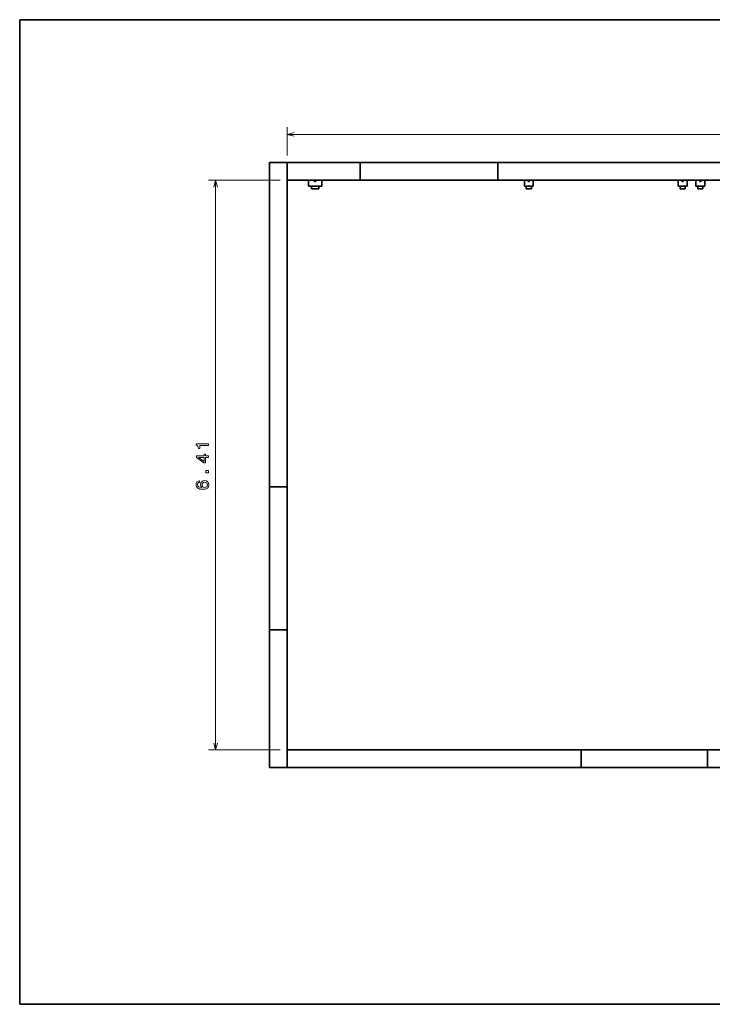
# Model space of a CAD drawing. Extents: x 10 to 410, y 10 to 287.
# Tile 1 of 23: x 10 to 205, y 10 to 287. Entities that reach past the tile are written whole.
import ezdxf

# ---------------------------------------------------------------- set-up
doc = ezdxf.new("R2010")
doc.units = 0

msp = doc.modelspace()

# ---------------------------------------------------------------- linework, layer by layer
at = {"color": 7, "lineweight": 35}
for p, q in [((410, 287), (10, 287)), ((10, 287), (10, 10)), ((80.25, 246.83), (80.25, 155.58)), ((85.25, 155.58), (85.25, 246.83)), ((85.25, 246.83), (105.75, 246.83)), ((105.75, 246.83), (144.5, 246.83)), ((144.5, 246.83), (214, 246.83)), ((105.75, 241.83), (85.25, 241.83)), ((94.97, 241.83), (152, 241.83)), ((105.75, 241.83), (144.5, 241.83)), ((214, 241.83), (144.5, 241.83)), ((154.5, 241.83), (195.25, 241.83)), ((202.75, 241.83), (304, 241.83)), ((80.25, 115.33), (80.25, 155.58)), ((85.25, 115.33), (85.25, 155.58)), ((85.25, 115.33), (85.25, 155.58)), ((80.25, 115.33), (80.25, 76.58)), ((85.25, 76.58), (85.25, 115.33)), ((85.25, 81.58), (168, 81.58)), ((203.5, 81.58), (168, 81.58)), ((203.5, 81.58), (168, 81.58)), ((203.5, 81.58), (340.25, 81.58)), ((168, 76.58), (85.25, 76.58)), ((203.5, 76.58), (168, 76.58)), ((340.25, 76.58), (203.5, 76.58)), ((10, 10), (410, 10))]:
    msp.add_line(p, q, dxfattribs=at)
at = {"color": 7, "lineweight": 13, "ltscale": 0.197611}
msp.add_line((85.25, 248.83), (85.25, 256.73), dxfattribs=at)
at = {"color": 7, "lineweight": 13}
for p, q in [((85.25, 254.73), (340.25, 254.73)), ((83.25, 241.83), (63.13, 241.83)), ((65.13, 81.58), (65.13, 241.83)), ((83.25, 81.58), (63.13, 81.58))]:
    msp.add_line(p, q, dxfattribs=at)
at = {"color": 7, "lineweight": 35, "ltscale": 0.125}
for p, q in [((80.25, 246.83), (85.25, 246.83)), ((85.25, 246.83), (85.25, 241.83)), ((105.75, 246.83), (105.75, 241.83)), ((144.5, 246.83), (144.5, 241.83)), ((80.25, 155.58), (85.25, 155.58)), ((80.25, 115.33), (85.25, 115.33)), ((85.25, 81.58), (85.25, 76.58)), ((168, 76.58), (168, 81.58)), ((203.5, 76.58), (203.5, 81.58)), ((85.25, 76.58), (80.25, 76.58))]:
    msp.add_line(p, q, dxfattribs=at)
at = {"color": 7, "lineweight": 35, "ltscale": 0.149232}
msp.add_line((85.25, 241.83), (91.22, 241.83), dxfattribs=at)
at = {"color": 7, "lineweight": 35, "ltscale": 0.046829}
for p, q in [((93.09, 241.83), (91.22, 241.83)), ((94.97, 241.83), (93.1, 241.83))]:
    msp.add_line(p, q, dxfattribs=at)
at = {"color": 7, "lineweight": 35, "ltscale": 0.040625}
for p, q in [((91.22, 240.2), (91.22, 241.83)), ((94.97, 241.83), (94.97, 240.2)), ((152, 240.2), (152, 241.83)), ((154.5, 241.83), (154.5, 240.2)), ((195.25, 240.2), (195.25, 241.83)), ((197.75, 241.83), (197.75, 240.2)), ((200.25, 240.2), (200.25, 241.83)), ((202.75, 241.83), (202.75, 240.2))]:
    msp.add_line(p, q, dxfattribs=at)
at = {"color": 7, "lineweight": 35, "ltscale": 0.031204}
for p, q in [((153.25, 241.83), (152, 241.83)), ((196.5, 241.83), (195.25, 241.83)), ((201.5, 241.83), (200.25, 241.83))]:
    msp.add_line(p, q, dxfattribs=at)
at = {"color": 7, "lineweight": 35, "ltscale": 0.031203}
for p, q in [((154.5, 241.83), (153.25, 241.83)), ((197.75, 241.83), (196.5, 241.83)), ((202.75, 241.83), (201.5, 241.83))]:
    msp.add_line(p, q, dxfattribs=at)
at = {"color": 7, "lineweight": 35, "ltscale": 0.0625}
for p, q in [((197.75, 241.83), (200.25, 241.83)), ((152, 240.2), (154.5, 240.2)), ((195.25, 240.2), (197.75, 240.2)), ((200.25, 240.2), (202.75, 240.2))]:
    msp.add_line(p, q, dxfattribs=at)
at = {"color": 7, "lineweight": 35, "ltscale": 0.09375}
msp.add_line((91.22, 240.2), (94.97, 240.2), dxfattribs=at)
at = {"color": 7, "lineweight": 35, "ltscale": 0.051932}
for p, q in [((92.06, 240.2), (94.13, 240.2)), ((92.06, 239.45), (94.13, 239.45))]:
    msp.add_line(p, q, dxfattribs=at)
at = {"color": 7, "lineweight": 35, "ltscale": 0.01875}
for p, q in [((92.06, 240.2), (92.06, 239.45)), ((94.13, 240.2), (94.13, 239.45)), ((152.53, 240.2), (152.53, 239.45)), ((153.97, 240.2), (153.97, 239.45)), ((195.78, 240.2), (195.78, 239.45)), ((197.22, 240.2), (197.22, 239.45)), ((200.78, 240.2), (200.78, 239.45)), ((202.22, 240.2), (202.22, 239.45))]:
    msp.add_line(p, q, dxfattribs=at)
at = {"color": 7, "lineweight": 35, "ltscale": 0.036106}
for p, q in [((152.53, 240.2), (153.97, 240.2)), ((152.53, 239.45), (153.97, 239.45))]:
    msp.add_line(p, q, dxfattribs=at)
at = {"color": 7, "lineweight": 35, "ltscale": 0.036105}
for p, q in [((195.78, 240.2), (197.22, 240.2)), ((195.78, 239.45), (197.22, 239.45)), ((200.78, 240.2), (202.22, 240.2)), ((200.78, 239.45), (202.22, 239.45))]:
    msp.add_line(p, q, dxfattribs=at)
at = {"color": 7, "lineweight": 35, "ltscale": 0.046875}
for p, q in [((85.25, 83.45), (85.25, 81.58)), ((85.25, 81.58), (87.12, 81.58))]:
    msp.add_line(p, q, dxfattribs=at)
at = {"color": 7, "lineweight": 13}
for points in [[(87.18, 255.25), (85.25, 254.73), (87.18, 254.21)], [(65.65, 239.89), (65.13, 241.83), (64.61, 239.89)], [(64.61, 83.51), (65.13, 81.58), (65.65, 83.51)]]:
    msp.add_lwpolyline(points, dxfattribs=at)
for points in [[(63.13, 167.21), (63.13, 167.67), (59.61, 167.67), (59.61, 167.33), (59.91, 167.24), (60.12, 167.06), (60.24, 166.78), (60.28, 166.4), (60.64, 166.4), (60.64, 167.21)], [(63.13, 163.85), (63.13, 164.3), (62.26, 164.3), (62.26, 164.8), (61.86, 164.8), (61.86, 164.3), (59.71, 164.3), (59.71, 163.84), (61.82, 162.31), (62.26, 162.31), (62.26, 163.85)], [(61.86, 162.73), (60.29, 163.85), (61.86, 163.85)], [(63.13, 159.48), (63.13, 160.18), (62.38, 160.18), (62.38, 159.48)], [(60.57, 157.31), (60.17, 157.21), (59.86, 156.99), (59.67, 156.65), (59.61, 156.2), (59.64, 155.9), (59.74, 155.65), (59.89, 155.42), (60.12, 155.23), (60.39, 155.08), (60.73, 154.97), (61.13, 154.9), (61.58, 154.88), (62.29, 154.96), (62.81, 155.2), (63.13, 155.6), (63.23, 156.15), (63.14, 156.64), (62.9, 157.01), (62.53, 157.25), (62.06, 157.34), (61.58, 157.25), (61.21, 157.02), (60.98, 156.66), (60.9, 156.22), (61, 155.74), (61.29, 155.38), (60.73, 155.46), (60.33, 155.62), (60.1, 155.86), (60.02, 156.21), (60.06, 156.46), (60.16, 156.65), (60.34, 156.78), (60.57, 156.84)], [(62.06, 156.85), (62.38, 156.79), (62.62, 156.65), (62.78, 156.42), (62.83, 156.14), (62.78, 155.84), (62.63, 155.62), (62.39, 155.47), (62.07, 155.43), (61.76, 155.48), (61.52, 155.62), (61.37, 155.85), (61.31, 156.16), (61.37, 156.43), (61.51, 156.65), (61.75, 156.79)]]:
    msp.add_lwpolyline(points, close=True, dxfattribs=at)
at = {"color": 7, "lineweight": 35}
for centre in [(93.09, 241.64), (153.25, 241.64), (196.5, 241.64), (201.5, 241.64)]:
    msp.add_circle(centre, 0.188, dxfattribs=at)

doc.saveas('drawing.dxf')
